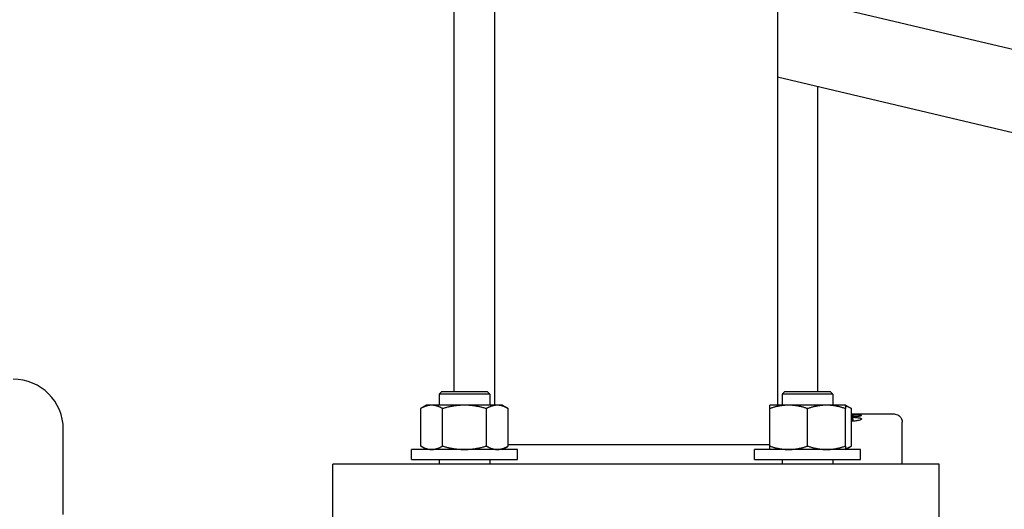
# Model space of a CAD drawing. Header units: inches. Extents: x 24 to 1128, y -58 to 748.
# Tile 248 of 256: x 396 to 408, y 219 to 225. Entities that reach past the tile are written whole.
import ezdxf

# ---------------------------------------------------------------- set-up
doc = ezdxf.new("R2010")
doc.units = ezdxf.units.IN
doc.header["$LTSCALE"] = 32
doc.header["$MEASUREMENT"] = 0
doc.layers.add('Visible (ANSI)', color=7, linetype='Continuous', lineweight=30)

msp = doc.modelspace()

# ---------------------------------------------------------------- linework, layer by layer
at = {"layer": 'Visible (ANSI)'}
for p, q in [((402.15563, 227.54617), (402.15563, 220.07006)), ((405.65563, 227.54617), (405.65563, 220.07006)), ((411.65571, 223.73257), (405.65563, 225.14929)), ((401.65563, 220.23806), (401.65563, 225.06627)), ((411.42591, 222.75933), (405.65563, 224.1218)), ((406.15563, 220.23806), (406.15563, 224.00374)), ((401.50311, 220.23806), (401.47181, 220.20676)), ((402.09681, 220.20676), (401.47181, 220.20676)), ((401.47181, 220.20676), (401.47181, 220.07006)), ((401.50311, 220.23806), (402.06551, 220.23806)), ((402.06551, 220.23806), (402.09681, 220.20676)), ((402.09681, 220.20676), (402.09681, 220.07006)), ((405.74575, 220.23806), (405.71445, 220.20676)), ((406.33945, 220.20676), (405.71445, 220.20676)), ((405.71445, 220.20676), (405.71445, 220.07006)), ((405.74575, 220.23806), (406.30815, 220.23806)), ((406.30815, 220.23806), (406.33945, 220.20676)), ((406.33945, 220.20676), (406.33945, 220.07006)), ((401.31556, 220.07006), (401.24305, 220.02819)), ((401.24305, 219.56493), (401.24305, 220.02819)), ((401.37836, 220.07006), (401.31556, 220.07006)), ((401.78431, 220.07006), (401.37836, 220.07006)), ((401.51368, 219.56493), (401.51368, 220.02819)), ((402.19026, 220.07006), (401.78431, 220.07006)), ((402.05495, 219.56493), (402.05495, 220.02819)), ((402.25306, 220.07006), (402.19026, 220.07006)), ((402.25306, 220.07006), (402.32558, 220.02819)), ((402.32558, 219.56493), (402.32558, 220.02819)), ((405.79258, 220.07006), (405.5582, 220.07006)), ((405.5582, 219.56493), (405.5582, 220.02819)), ((406.26133, 220.07006), (405.79258, 220.07006)), ((406.02695, 219.56493), (406.02695, 220.02819)), ((406.4957, 220.07006), (406.26133, 220.07006)), ((406.4957, 220.07006), (406.56822, 220.02819)), ((406.4957, 219.56493), (406.4957, 220.02819)), ((406.56822, 219.56493), (406.56822, 220.02819)), ((406.56822, 219.96154), (406.5764, 219.96154)), ((406.56822, 219.96153), (406.5764, 219.96153)), ((406.5764, 219.9603), (406.56822, 219.9603)), ((406.66207, 219.93211), (406.56822, 219.93211)), ((406.5764, 219.96154), (406.5764, 219.96153)), ((406.5764, 219.9603), (406.5764, 219.96153)), ((406.5764, 219.96138), (406.67925, 219.96138)), ((406.5764, 219.9603), (406.5764, 219.95704)), ((406.67925, 219.95704), (406.5764, 219.95704)), ((406.59223, 219.93211), (406.59223, 219.94372)), ((406.59223, 219.87264), (406.59223, 219.89921)), ((406.67925, 219.96153), (406.67925, 219.96154)), ((406.67925, 219.96154), (407.09567, 219.96154)), ((406.67925, 219.96153), (406.81375, 219.96153)), ((406.67925, 219.9603), (406.67925, 219.96153)), ((406.81375, 219.9603), (406.67925, 219.9603)), ((406.67925, 219.95704), (406.67925, 219.9603)), ((406.81375, 219.9603), (406.81375, 219.96153)), ((396.82331, 218.71861), (396.82331, 219.77161)), ((407.19568, 219.34017), (407.19568, 219.86154)), ((402.44056, 219.52306), (401.12806, 219.52306)), ((401.12806, 219.40106), (401.12806, 219.52306)), ((401.31556, 219.52306), (401.24305, 219.56493)), ((402.25306, 219.52306), (402.32558, 219.56493)), ((405.5582, 219.58017), (402.32558, 219.58017)), ((402.44056, 219.40106), (402.44056, 219.52306)), ((406.6832, 219.52306), (405.3707, 219.52306)), ((405.3707, 219.40106), (405.3707, 219.52306)), ((406.4957, 219.52306), (406.56822, 219.56493)), ((406.6832, 219.40106), (406.6832, 219.52306)), ((401.12806, 219.40106), (402.44056, 219.40106)), ((401.47181, 219.40106), (401.47181, 219.34017)), ((402.09681, 219.40106), (402.09681, 219.34017)), ((405.3707, 219.40106), (406.6832, 219.40106)), ((405.71445, 219.40106), (405.71445, 219.34017)), ((406.33945, 219.40106), (406.33945, 219.34017)), ((407.65563, 219.34017), (400.15563, 219.34017)), ((400.15563, 218.46017), (400.15563, 219.34017)), ((407.65563, 218.46017), (407.65563, 219.34017))]:
    msp.add_line(p, q, dxfattribs=at)
msp.add_arc((396.20331, 219.77161), 0.62, 0, 90, dxfattribs=at)
for points, weights in [([(401.37836, 220.07006), (401.31556, 220.07006), (401.24305, 220.02819)], [1, 1.0379548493, 1]), ([(401.51368, 220.02819), (401.44116, 220.07006), (401.37836, 220.07006)], [1, 1.0379548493, 1]), ([(401.78431, 220.07006), (401.65871, 220.07006), (401.51368, 220.02819)], [1, 1.0379548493, 1]), ([(402.05495, 220.02819), (401.90991, 220.07006), (401.78431, 220.07006)], [1, 1.0379548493, 1]), ([(402.19026, 220.07006), (402.12746, 220.07006), (402.05495, 220.02819)], [1, 1.0379548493, 1]), ([(402.32558, 220.02819), (402.25306, 220.07006), (402.19026, 220.07006)], [1, 1.0379548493, 1]), ([(405.5582, 220.02819), (405.5582, 220.07006), (405.5582, 220.07006)], [1, 1.0379548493, 1]), ([(405.79258, 220.07006), (405.6838, 220.07006), (405.5582, 220.02819)], [1, 1.0379548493, 1]), ([(406.02695, 220.02819), (405.90135, 220.07006), (405.79258, 220.07006)], [1, 1.0379548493, 1]), ([(406.26133, 220.07006), (406.15255, 220.07006), (406.02695, 220.02819)], [1, 1.0379548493, 1]), ([(406.4957, 220.02819), (406.3701, 220.07006), (406.26133, 220.07006)], [1, 1.0379548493, 1]), ([(406.4957, 220.07006), (406.4957, 220.07006), (406.4957, 220.02819)], [1, 1.0379548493, 1]), ([(406.56822, 220.02819), (406.52998, 220.05027), (406.4957, 220.06051)], [1, 1.01965956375, 1.01895290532]), ([(401.24305, 219.56493), (401.31556, 219.52306), (401.37836, 219.52306)], [1, 1.0379548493, 1]), ([(401.37836, 219.52306), (401.44116, 219.52306), (401.51368, 219.56493)], [1, 1.0379548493, 1]), ([(401.51368, 219.56493), (401.65871, 219.52306), (401.78431, 219.52306)], [1, 1.0379548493, 1]), ([(401.78431, 219.52306), (401.90991, 219.52306), (402.05495, 219.56493)], [1, 1.0379548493, 1]), ([(402.05495, 219.56493), (402.12746, 219.52306), (402.19026, 219.52306)], [1, 1.0379548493, 1]), ([(402.19026, 219.52306), (402.25306, 219.52306), (402.32558, 219.56493)], [1, 1.0379548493, 1]), ([(405.5582, 219.56493), (405.6838, 219.52306), (405.79258, 219.52306)], [1, 1.0379548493, 1]), ([(405.5582, 219.52306), (405.5582, 219.52306), (405.5582, 219.56493)], [1, 1.0379548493, 1]), ([(405.79258, 219.52306), (405.90135, 219.52306), (406.02695, 219.56493)], [1, 1.0379548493, 1]), ([(406.02695, 219.56493), (406.15255, 219.52306), (406.26133, 219.52306)], [1, 1.0379548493, 1]), ([(406.26133, 219.52306), (406.3701, 219.52306), (406.4957, 219.56493)], [1, 1.0379548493, 1]), ([(406.4957, 219.53261), (406.52998, 219.54285), (406.56822, 219.56493)], [1.01895290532, 1.01965956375, 1]), ([(406.4957, 219.56493), (406.4957, 219.52306), (406.4957, 219.52306)], [1, 1.0379548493, 1])]:
    msp.add_rational_spline(points, weights, degree=2, dxfattribs=at)
for points, knots in [([(406.56821, 219.93632), (406.57233, 219.93701), (406.575, 219.93754), (406.58821, 219.94022), (406.5915, 219.94198), (406.59223, 219.94372)], [-0.251939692, -0.251939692, -0.251939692, -0.251939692, -0.222765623, -0.222765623, 0, 0, 0, 0]), ([(406.56821, 219.89207), (406.57082, 219.89234), (406.57343, 219.89266), (406.57831, 219.8934), (406.58251, 219.8941), (406.59092, 219.89669), (406.5919, 219.898), (406.59223, 219.89921)], [-0.214014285, -0.214014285, -0.214014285, -0.214014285, -0.14531996, -0.14531996, -0.082385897, -0.082385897, 0, 0, 0, 0]), ([(406.56822, 219.95509), (406.57548, 219.95503), (406.58435, 219.95492), (406.61329, 219.95439), (406.62794, 219.95386), (406.64863, 219.95289), (406.66009, 219.95227), (406.69203, 219.94887), (406.69442, 219.94646), (406.69507, 219.94398)], [-0.758871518, -0.758871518, -0.758871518, -0.758871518, -0.67073928, -0.67073928, -0.489829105, -0.489829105, -0.319068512, -0.319068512, 0, 0, 0, 0]), ([(406.59223, 219.94372), (406.59171, 219.94507), (406.58927, 219.94612), (406.58078, 219.94735), (406.57753, 219.94767), (406.57179, 219.948), (406.57002, 219.94809), (406.56822, 219.94815)], [-0.17954528, -0.17954528, -0.17954528, -0.17954528, -0.094081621, -0.094081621, -0.054562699, -0.054562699, -0.03809256, -0.03809256, -0.03809256, -0.03809256]), ([(406.56822, 219.92221), (406.58843, 219.92136), (406.60702, 219.92024), (406.64637, 219.91681), (406.66168, 219.91449), (406.67782, 219.91089), (406.68486, 219.90899), (406.6945, 219.90323), (406.6948, 219.90112), (406.69507, 219.89921)], [-0.720770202, -0.720770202, -0.720770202, -0.720770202, -0.534740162, -0.534740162, -0.274662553, -0.274662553, -0.130549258, -0.130549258, 0, 0, 0, 0]), ([(406.59223, 219.89921), (406.59187, 219.90114), (406.58917, 219.90241), (406.58448, 219.90373), (406.5816, 219.90433), (406.57366, 219.90538), (406.57097, 219.90567), (406.56822, 219.90594)], [-0.188692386, -0.188692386, -0.188692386, -0.188692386, -0.104049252, -0.104049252, -0.049014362, -0.049014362, -0.019639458, -0.019639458, -0.019639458, -0.019639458]), ([(406.69507, 219.89921), (406.69441, 219.89446), (406.68933, 219.88952), (406.65759, 219.88051), (406.63831, 219.8777), (406.60515, 219.87356), (406.58515, 219.87195), (406.56822, 219.87088)], [-0.332396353, -0.332396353, -0.332396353, -0.332396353, -0.288794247, -0.288794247, -0.250975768, -0.250975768, -0.193705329, -0.193705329, -0.193705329, -0.193705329]), ([(406.69507, 219.94398), (406.69485, 219.94293), (406.69457, 219.94131), (406.68573, 219.93788), (406.68206, 219.93672), (406.67357, 219.93443), (406.66841, 219.93327), (406.66207, 219.93211)], [-0.533569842, -0.533569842, -0.533569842, -0.533569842, -0.250379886, -0.250379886, -0.125184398, -0.125184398, 0, 0, 0, 0]), ([(407.09568, 219.96154), (407.10648, 219.96154), (407.11741, 219.95974), (407.13791, 219.95283), (407.14773, 219.94761), (407.16496, 219.93446), (407.17259, 219.92637), (407.18469, 219.90839), (407.18932, 219.89828), (407.19449, 219.87929), (407.19568, 219.87038), (407.19568, 219.86154)], [0, 0, 0, 0, 0.082257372, 0.082257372, 0.164832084, 0.164832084, 0.247395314, 0.247395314, 0.329958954, 0.329958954, 0.39731578, 0.39731578, 0.39731578, 0.39731578])]:
    msp.add_open_spline(points, degree=3, knots=knots, dxfattribs=at)

doc.saveas('drawing.dxf')
